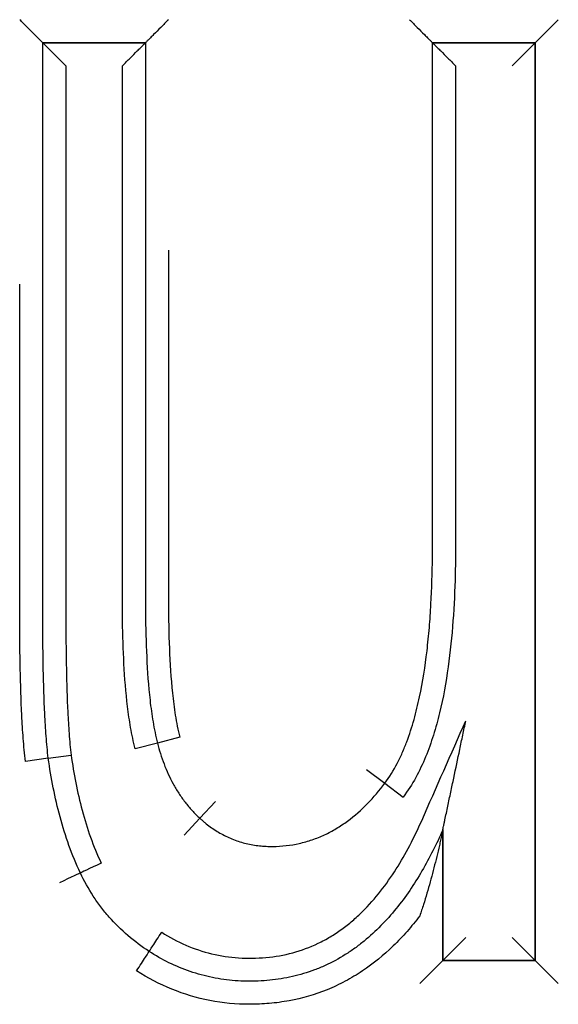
# Model space of a CAD drawing. Header units: millimetres. Extents: x 2819 to 5758, y -64 to 2014.
# Tile 18 of 41: x 3751.2 to 3753.54, y 1601.36 to 1605.64. Entities that reach past the tile are written whole.
import ezdxf

# ---------------------------------------------------------------- set-up
doc = ezdxf.new("R2010")
doc.units = ezdxf.units.MM

msp = doc.modelspace()

# ---------------------------------------------------------------- linework, layer by layer
for p, q in [((3753.5426, 1605.6386), (3753.4426, 1605.5386)), ((3751.7507, 1605.5386), (3751.3048, 1605.5386)), ((3751.3048, 1605.5386), (3751.7507, 1605.5386)), ((3751.3048, 1605.5386), (3751.7507, 1605.5386)), ((3753.4426, 1605.5386), (3752.9967, 1605.5386)), ((3752.9967, 1605.5386), (3753.4426, 1605.5386)), ((3753.4426, 1605.5386), (3753.3426, 1605.4386)), ((3753.4426, 1605.5386), (3753.4426, 1601.5539)), ((3753.4426, 1601.5539), (3753.4426, 1605.5386)), ((3753.4426, 1605.5386), (3753.4426, 1601.5539)), ((3751.8996, 1602.5231), (3751.8028, 1602.498)), ((3751.8028, 1602.498), (3751.7058, 1602.4736)), ((3751.329, 1602.4319), (3751.428, 1602.4457)), ((3751.3289, 1602.4319), (3751.2299, 1602.418)), ((3752.7095, 1602.3836), (3752.7895, 1602.3235)), ((3752.7895, 1602.3235), (3752.8694, 1602.2635)), ((3752.0546, 1602.245), (3751.9867, 1602.1716)), ((3751.9867, 1602.1716), (3751.9188, 1602.0982)), ((3753.0413, 1602.1209), (3753.0413, 1601.5539)), ((3753.0413, 1601.5539), (3753.0413, 1602.1209)), ((3753.0413, 1601.5539), (3753.1413, 1601.6539)), ((3753.4426, 1601.5539), (3753.3426, 1601.6539)), ((3753.0413, 1601.5539), (3752.9413, 1601.4539)), ((3753.4426, 1601.5539), (3753.0413, 1601.5539)), ((3753.0413, 1601.5539), (3753.4426, 1601.5539)), ((3753.4426, 1601.5539), (3753.0413, 1601.5539)), ((3753.5426, 1601.4539), (3753.4426, 1601.5539))]:
    msp.add_line(p, q)
for centre, major_axis, ratio, start_param, end_param in [((3751.5588, 1601.9763), (-0.0905, -0.0424), 0.003875, 4.712389, 6.283185), ((3751.3779, 1601.891), (-0.0904, -0.0428), 0.003875, 3.141593, 4.712388), ((3751.8208, 1601.6773), (-0.0543, -0.084), 0.007436, 0, 1.5708), ((3751.7117, 1601.5097), (-0.0549, -0.0836), 0.007436, 1.570796, 3.141593)]:
    msp.add_ellipse(centre, major_axis=major_axis, ratio=ratio, start_param=start_param, end_param=end_param)
for points, knots in [([(3751.3048, 1605.5386), (3751.3048, 1605.5386), (3751.3038, 1605.5395), (3751.3011, 1605.5423), (3751.2999, 1605.5434), (3751.2974, 1605.546), (3751.2959, 1605.5475), (3751.2926, 1605.5507), (3751.2908, 1605.5525), (3751.287, 1605.5563), (3751.285, 1605.5583), (3751.2787, 1605.5646), (3751.2741, 1605.5692), (3751.2596, 1605.5837), (3751.2492, 1605.5942), (3751.2327, 1605.6106), (3751.2272, 1605.6161), (3751.2161, 1605.6273), (3751.2104, 1605.633), (3751.2048, 1605.6386)], [0, 0, 0, 0, 0.125, 0.125, 0.1875, 0.1875, 0.25, 0.25, 0.3125, 0.3125, 0.375, 0.375, 0.5, 0.5, 0.75, 0.75, 0.875, 0.875, 1, 1, 1, 1]), ([(3751.8507, 1605.6386), (3751.8451, 1605.633), (3751.8395, 1605.6273), (3751.8283, 1605.6161), (3751.8228, 1605.6106), (3751.8063, 1605.5942), (3751.7959, 1605.5837), (3751.7814, 1605.5692), (3751.7768, 1605.5646), (3751.7705, 1605.5583), (3751.7685, 1605.5563), (3751.7647, 1605.5525), (3751.7629, 1605.5507), (3751.7597, 1605.5475), (3751.7582, 1605.546), (3751.7556, 1605.5434), (3751.7545, 1605.5423), (3751.7517, 1605.5395), (3751.7507, 1605.5386), (3751.7508, 1605.5386)], [0, 0, 0, 0, 0.125, 0.125, 0.25, 0.25, 0.5, 0.5, 0.625, 0.625, 0.6875, 0.6875, 0.75, 0.75, 0.8125, 0.8125, 0.875, 0.875, 1, 1, 1, 1]), ([(3752.8967, 1605.6386), (3752.9023, 1605.633), (3752.9079, 1605.6273), (3752.9191, 1605.6161), (3752.9246, 1605.6106), (3752.9411, 1605.5942), (3752.9515, 1605.5837), (3752.966, 1605.5692), (3752.9706, 1605.5646), (3752.9769, 1605.5583), (3752.9789, 1605.5563), (3752.9827, 1605.5525), (3752.9845, 1605.5507), (3752.9877, 1605.5475), (3752.9892, 1605.546), (3752.9918, 1605.5434), (3752.993, 1605.5423), (3752.9957, 1605.5395), (3752.9967, 1605.5386), (3752.9967, 1605.5386)], [0, 0, 0, 0, 0.125, 0.125, 0.25, 0.25, 0.5, 0.5, 0.625, 0.625, 0.6875, 0.6875, 0.75, 0.75, 0.8125, 0.8125, 0.875, 0.875, 1, 1, 1, 1]), ([(3751.3289, 1602.4319), (3751.3249, 1602.464), (3751.322, 1602.4962), (3751.3172, 1602.5606), (3751.3153, 1602.5929), (3751.3106, 1602.6897), (3751.3086, 1602.7544), (3751.306, 1602.8837), (3751.3053, 1602.9485), (3751.3048, 1603.0456), (3751.3048, 1603.078), (3751.3048, 1603.1428), (3751.3048, 1603.4341), (3751.3048, 1604.2435), (3751.3048, 1605.0206), (3751.3048, 1605.5386)], [0, 0, 0, 0, 0.03125, 0.03125, 0.0625, 0.0625, 0.125, 0.125, 0.1875, 0.1875, 0.21875, 0.21875, 0.25, 0.5, 1, 1, 1, 1]), ([(3751.4048, 1605.4386), (3751.3992, 1605.4442), (3751.3935, 1605.4498), (3751.3824, 1605.461), (3751.3768, 1605.4665), (3751.3604, 1605.483), (3751.35, 1605.4934), (3751.3354, 1605.5079), (3751.3308, 1605.5125), (3751.3245, 1605.5188), (3751.3225, 1605.5208), (3751.3187, 1605.5246), (3751.3169, 1605.5264), (3751.3137, 1605.5297), (3751.3122, 1605.5311), (3751.3096, 1605.5337), (3751.3085, 1605.5349), (3751.3057, 1605.5376), (3751.3048, 1605.5386), (3751.3048, 1605.5386)], [0, 0, 0, 0, 0.125, 0.125, 0.25, 0.25, 0.5, 0.5, 0.625, 0.625, 0.6875, 0.6875, 0.75, 0.75, 0.8125, 0.8125, 0.875, 0.875, 1, 1, 1, 1]), ([(3751.6507, 1605.4386), (3751.6564, 1605.4442), (3751.662, 1605.4498), (3751.6732, 1605.461), (3751.6787, 1605.4665), (3751.6951, 1605.483), (3751.7056, 1605.4934), (3751.7201, 1605.5079), (3751.7247, 1605.5125), (3751.731, 1605.5188), (3751.733, 1605.5208), (3751.7368, 1605.5246), (3751.7386, 1605.5264), (3751.7418, 1605.5297), (3751.7433, 1605.5311), (3751.7459, 1605.5337), (3751.747, 1605.5349), (3751.7498, 1605.5376), (3751.7508, 1605.5386), (3751.7507, 1605.5386)], [0, 0, 0, 0, 0.125, 0.125, 0.25, 0.25, 0.5, 0.5, 0.625, 0.625, 0.6875, 0.6875, 0.75, 0.75, 0.8125, 0.8125, 0.875, 0.875, 1, 1, 1, 1]), ([(3751.7507, 1605.5386), (3751.7507, 1605.0308), (3751.7507, 1604.269), (3751.7507, 1603.4756), (3751.7507, 1603.1899), (3751.7507, 1603.1265), (3751.7507, 1603.0947), (3751.7515, 1602.9995), (3751.7529, 1602.936), (3751.7589, 1602.8094), (3751.7633, 1602.7463), (3751.774, 1602.6525), (3751.7782, 1602.6213), (3751.7887, 1602.5593), (3751.7949, 1602.5285), (3751.8028, 1602.498)], [0, 0, 0, 0, 0.5, 0.75, 0.78125, 0.78125, 0.8125, 0.8125, 0.875, 0.875, 0.9375, 0.9375, 0.96875, 0.96875, 1, 1, 1, 1]), ([(3752.7895, 1602.3235), (3752.8099, 1602.3505), (3752.8276, 1602.3794), (3752.8513, 1602.4249), (3752.8587, 1602.4405), (3752.8725, 1602.4718), (3752.8789, 1602.4876), (3752.8969, 1602.5353), (3752.9072, 1602.5675), (3752.9255, 1602.6324), (3752.9334, 1602.6652), (3752.9544, 1602.7641), (3752.9647, 1602.8309), (3752.9767, 1602.932), (3752.98, 1602.9658), (3752.9857, 1603.0335), (3752.988, 1603.0673), (3752.9936, 1603.1688), (3752.9956, 1603.2365), (3752.9967, 1603.338), (3752.9967, 1603.3719), (3752.9967, 1603.4396), (3752.9967, 1603.6089), (3752.9967, 1604.3198), (3752.9967, 1604.9969), (3752.9967, 1605.5386)], [0, 0, 0, 0, 0.03125, 0.03125, 0.046875, 0.046875, 0.0625, 0.0625, 0.09375, 0.09375, 0.125, 0.125, 0.1875, 0.1875, 0.21875, 0.21875, 0.25, 0.25, 0.3125, 0.3125, 0.34375, 0.34375, 0.375, 0.5, 1, 1, 1, 1]), ([(3752.9967, 1605.5386), (3752.9967, 1605.5386), (3752.9976, 1605.5376), (3753.0004, 1605.5349), (3753.0015, 1605.5337), (3753.0041, 1605.5311), (3753.0056, 1605.5297), (3753.0088, 1605.5264), (3753.0106, 1605.5246), (3753.0144, 1605.5208), (3753.0164, 1605.5188), (3753.0227, 1605.5125), (3753.0273, 1605.5079), (3753.0418, 1605.4934), (3753.0523, 1605.483), (3753.0687, 1605.4665), (3753.0742, 1605.461), (3753.0854, 1605.4498), (3753.091, 1605.4442), (3753.0967, 1605.4386)], [0, 0, 0, 0, 0.125, 0.125, 0.1875, 0.1875, 0.25, 0.25, 0.3125, 0.3125, 0.375, 0.375, 0.5, 0.5, 0.75, 0.75, 0.875, 0.875, 1, 1, 1, 1]), ([(3751.4048, 1605.4386), (3751.4048, 1604.9396), (3751.4048, 1604.1912), (3751.4048, 1603.4428), (3751.4048, 1603.131), (3751.4047, 1603.0686), (3751.4053, 1602.9439), (3751.406, 1602.8815), (3751.4086, 1602.7568), (3751.4105, 1602.6945), (3751.415, 1602.6011), (3751.4168, 1602.57), (3751.4214, 1602.5078), (3751.4241, 1602.4767), (3751.428, 1602.4457)], [0, 0, 0, 0, 0.5, 0.75, 0.75, 0.8125, 0.8125, 0.875, 0.875, 0.9375, 0.9375, 0.96875, 0.96875, 1, 1, 1, 1]), ([(3751.7058, 1602.4736), (3751.698, 1602.504), (3751.6917, 1602.5345), (3751.681, 1602.5957), (3751.6766, 1602.6264), (3751.6655, 1602.7184), (3751.6607, 1602.78), (3751.654, 1602.9033), (3751.6522, 1602.965), (3751.6509, 1603.0577), (3751.6507, 1603.0886), (3751.6507, 1603.1504), (3751.6507, 1603.4287), (3751.6507, 1604.2017), (3751.6507, 1604.9438), (3751.6507, 1605.4386)], [0, 0, 0, 0, 0.03125, 0.03125, 0.0625, 0.0625, 0.125, 0.125, 0.1875, 0.1875, 0.21875, 0.21875, 0.25, 0.5, 1, 1, 1, 1]), ([(3753.0967, 1605.4386), (3753.0967, 1604.903), (3753.0967, 1604.2335), (3753.0967, 1603.5473), (3753.0967, 1603.3967), (3753.0967, 1603.3632), (3753.0967, 1603.3465), (3753.0964, 1603.2962), (3753.0959, 1603.2628), (3753.0934, 1603.1624), (3753.0903, 1603.0955), (3753.0806, 1602.9618), (3753.0738, 1602.895), (3753.0551, 1602.7615), (3753.0433, 1602.6953), (3753.0196, 1602.597), (3753.0107, 1602.5645), (3752.9906, 1602.5007), (3752.9794, 1602.4692), (3752.9541, 1602.4077), (3752.94, 1602.3776), (3752.9079, 1602.3191), (3752.89, 1602.2907), (3752.8694, 1602.2635)], [0, 0, 0, 0, 0.5, 0.625, 0.640625, 0.640625, 0.65625, 0.65625, 0.6875, 0.6875, 0.75, 0.75, 0.8125, 0.8125, 0.875, 0.875, 0.90625, 0.90625, 0.9375, 0.9375, 0.96875, 0.96875, 1, 1, 1, 1]), ([(3751.8507, 1604.6385), (3751.8507, 1604.452), (3751.8507, 1604.0055), (3751.8507, 1603.5264), (3751.8507, 1603.234), (3751.8507, 1603.169), (3751.8507, 1603.1365), (3751.8509, 1603.039), (3751.8519, 1602.974), (3751.857, 1602.8444), (3751.8609, 1602.7797), (3751.871, 1602.683), (3751.875, 1602.6509), (3751.8852, 1602.5868), (3751.8914, 1602.5548), (3751.8996, 1602.5231)], [0, 0, 0, 0, 0.26408, 0.63204, 0.678035, 0.678035, 0.72403, 0.72403, 0.81602, 0.81602, 0.90801, 0.90801, 0.954005, 0.954005, 1, 1, 1, 1]), ([(3751.2299, 1602.418), (3751.2257, 1602.4514), (3751.2226, 1602.4849), (3751.2175, 1602.5519), (3751.2156, 1602.5854), (3751.2106, 1602.6859), (3751.2086, 1602.753), (3751.2059, 1602.8872), (3751.2052, 1602.9543), (3751.2048, 1603.0549), (3751.2048, 1603.0885), (3751.2048, 1603.1556), (3751.2048, 1603.4576), (3751.2048, 1603.9135), (3751.2048, 1604.3359), (3751.2048, 1604.4898)], [0, 0, 0, 0, 0.048572, 0.048572, 0.097144, 0.097144, 0.194288, 0.194288, 0.291432, 0.291432, 0.340004, 0.340004, 0.388576, 0.777152, 1, 1, 1, 1]), ([(3751.8214, 1601.6769), (3751.8884, 1601.6337), (3751.9604, 1601.6018), (3752.0768, 1601.5738), (3752.1158, 1601.568), (3752.1747, 1601.5642), (3752.1944, 1601.5637), (3752.2339, 1601.5642), (3752.2537, 1601.5652), (3752.3529, 1601.5742), (3752.4288, 1601.5942), (3752.5185, 1601.6374), (3752.536, 1601.6468), (3752.5699, 1601.6671), (3752.6028, 1601.6889), (3752.6338, 1601.7133), (3752.6639, 1601.739), (3752.6785, 1601.7524), (3752.7209, 1601.7944), (3752.7469, 1601.824), (3752.7955, 1601.8858), (3752.8179, 1601.918), (3752.8601, 1601.9845), (3752.8797, 1602.0188), (3752.9165, 1602.089), (3752.9336, 1602.1247), (3753.0135, 1602.3055), (3753.0773, 1602.4502), (3753.1413, 1602.5949)], [0, 0, 0, 0, 0.125, 0.125, 0.1875, 0.1875, 0.21875, 0.21875, 0.25, 0.25, 0.375, 0.375, 0.40625, 0.40625, 0.4375, 0.46875, 0.46875, 0.5, 0.5, 0.5625, 0.5625, 0.625, 0.625, 0.6875, 0.6875, 0.75, 0.75, 1, 1, 1, 1]), ([(3753.0413, 1602.1209), (3753.0413, 1602.121), (3753.0414, 1602.1215), (3753.0418, 1602.1234), (3753.042, 1602.1247), (3753.043, 1602.1294), (3753.0439, 1602.1333), (3753.0456, 1602.1417), (3753.0466, 1602.1462), (3753.0485, 1602.1554), (3753.0495, 1602.16), (3753.0525, 1602.1743), (3753.0546, 1602.1841), (3753.0588, 1602.204), (3753.0609, 1602.214), (3753.0673, 1602.2442), (3753.0715, 1602.2645), (3753.0801, 1602.3052), (3753.0845, 1602.3257), (3753.0975, 1602.3874), (3753.1062, 1602.4288), (3753.1193, 1602.491), (3753.1237, 1602.5118), (3753.1303, 1602.5429), (3753.1336, 1602.5585), (3753.1369, 1602.5741), (3753.139, 1602.5845), (3753.1401, 1602.5896), (3753.1413, 1602.5949)], [0, 0, 0, 0, 0.014933, 0.014933, 0.030569, 0.030569, 0.061841, 0.061841, 0.093113, 0.093113, 0.124385, 0.124385, 0.186929, 0.186929, 0.249473, 0.249473, 0.374561, 0.374561, 0.499649, 0.499649, 0.749824, 0.749824, 0.874912, 0.874912, 0.937456, 0.968728, 0.968728, 1, 1, 1, 1]), ([(3751.8028, 1602.498), (3751.8105, 1602.4673), (3751.8199, 1602.437), (3751.8424, 1602.3777), (3751.8555, 1602.3489), (3751.8784, 1602.3072), (3751.8865, 1602.2935), (3751.9038, 1602.267), (3751.913, 1602.2541), (3751.9323, 1602.2291), (3751.9426, 1602.2169), (3751.9639, 1602.1936), (3751.9751, 1602.1823), (3751.9867, 1602.1716)], [0, 0, 0, 0, 0.25, 0.25, 0.5, 0.5, 0.625, 0.625, 0.75, 0.75, 0.875, 0.875, 1, 1, 1, 1]), ([(3751.428, 1602.4457), (3751.4336, 1602.4054), (3751.4403, 1602.3652), (3751.4561, 1602.2852), (3751.4652, 1602.2455), (3751.4864, 1602.1668), (3751.4984, 1602.1278), (3751.5258, 1602.0511), (3751.5412, 1602.0135), (3751.5587, 1601.9766)], [0, 0, 0, 0, 0.25, 0.25, 0.5, 0.5, 0.75, 0.75, 1, 1, 1, 1]), ([(3751.4683, 1601.9338), (3751.4498, 1601.9729), (3751.4333, 1602.013), (3751.4041, 1602.0944), (3751.3912, 1602.1357), (3751.3686, 1602.2193), (3751.3589, 1602.2615), (3751.3421, 1602.3463), (3751.3349, 1602.389), (3751.3289, 1602.4319)], [0, 0, 0, 0, 0.25, 0.25, 0.5, 0.5, 0.75, 0.75, 1, 1, 1, 1]), ([(3751.9867, 1602.1716), (3751.9885, 1602.17), (3751.9903, 1602.1683), (3751.994, 1602.1651), (3751.9995, 1602.1603), (3752.0124, 1602.1493), (3752.0391, 1602.1287), (3752.0715, 1602.1079), (3752.0973, 1602.0947), (3752.1149, 1602.0865), (3752.1238, 1602.0826), (3752.1511, 1602.072), (3752.188, 1602.0606), (3752.2353, 1602.0524), (3752.2642, 1602.0502), (3752.2836, 1602.0493), (3752.2934, 1602.0491), (3752.342, 1602.0495), (3752.3805, 1602.0538), (3752.4374, 1602.0665), (3752.4562, 1602.0718), (3752.4928, 1602.0844), (3752.5285, 1602.0988), (3752.5625, 1602.117), (3752.5957, 1602.1369), (3752.612, 1602.1478), (3752.6588, 1602.1824), (3752.6875, 1602.2079), (3752.7412, 1602.263), (3752.7661, 1602.2925), (3752.7895, 1602.3235)], [0, 0, 0, 0, 0.007813, 0.007813, 0.015625, 0.03125, 0.0625, 0.125, 0.15625, 0.15625, 0.1875, 0.1875, 0.25, 0.3125, 0.34375, 0.34375, 0.375, 0.375, 0.5, 0.5, 0.5625, 0.5625, 0.625, 0.6875, 0.6875, 0.75, 0.75, 0.875, 0.875, 1, 1, 1, 1]), ([(3753.0413, 1602.1209), (3753.0278, 1602.0905), (3753.0136, 1602.0603), (3752.9835, 1602.0008), (3752.9676, 1601.9715), (3752.9171, 1601.885), (3752.8801, 1601.8302), (3752.7971, 1601.7279), (3752.7513, 1601.6804), (3752.6863, 1601.6275), (3752.673, 1601.6172), (3752.6459, 1601.5977), (3752.6045, 1601.5698), (3752.5462, 1601.5382), (3752.5, 1601.519), (3752.4686, 1601.5072), (3752.4527, 1601.5017), (3752.4046, 1601.4873), (3752.3398, 1601.4725), (3752.2736, 1601.4659), (3752.2235, 1601.4639), (3752.2066, 1601.4637), (3752.1732, 1601.4643), (3752.1232, 1601.4666), (3752.0575, 1601.4756), (3752.009, 1601.4871), (3751.9768, 1601.4959), (3751.9607, 1601.5008), (3751.8813, 1601.528), (3751.8221, 1601.5574), (3751.7665, 1601.5933)], [0, 0, 0, 0, 0.0625, 0.0625, 0.125, 0.125, 0.25, 0.25, 0.375, 0.375, 0.40625, 0.40625, 0.4375, 0.5, 0.53125, 0.53125, 0.5625, 0.5625, 0.625, 0.6875, 0.6875, 0.71875, 0.71875, 0.75, 0.8125, 0.84375, 0.84375, 0.875, 0.875, 1, 1, 1, 1]), ([(3753.0413, 1602.1209), (3753.0413, 1602.1209), (3753.0409, 1602.1195), (3753.04, 1602.1151), (3753.0394, 1602.1121), (3753.038, 1602.1059), (3753.0373, 1602.1024), (3753.0358, 1602.0953), (3753.035, 1602.0917), (3753.0325, 1602.0806), (3753.0308, 1602.0729), (3753.0273, 1602.0573), (3753.0255, 1602.0493), (3753.0199, 1602.0253), (3753.016, 1602.0092), (3753.0081, 1601.9768), (3753.0039, 1601.9606), (3752.9911, 1601.9118), (3752.9821, 1601.8791), (3752.9675, 1601.8299), (3752.9625, 1601.8135), (3752.9547, 1601.7889), (3752.9521, 1601.7807), (3752.9467, 1601.7643), (3752.944, 1601.7562), (3752.9413, 1601.7479)], [0, 0, 0, 0, 0.03125, 0.03125, 0.0625, 0.0625, 0.09375, 0.09375, 0.125, 0.125, 0.1875, 0.1875, 0.25, 0.25, 0.375, 0.375, 0.5, 0.5, 0.75, 0.75, 0.875, 0.875, 0.9375, 0.9375, 1, 1, 1, 1]), ([(3751.7665, 1601.5933), (3751.7345, 1601.6143), (3751.7039, 1601.6372), (3751.6457, 1601.6871), (3751.6184, 1601.7139), (3751.5804, 1601.757), (3751.5683, 1601.7719), (3751.5452, 1601.8023), (3751.5123, 1601.8491), (3751.4846, 1601.8991), (3751.4683, 1601.9338)], [0, 0, 0, 0, 0.25, 0.25, 0.5, 0.5, 0.625, 0.625, 0.75, 1, 1, 1, 1]), ([(3752.9413, 1601.7479), (3752.9237, 1601.7248), (3752.9054, 1601.7022), (3752.8671, 1601.6586), (3752.847, 1601.6375), (3752.7847, 1601.5771), (3752.7402, 1601.5406), (3752.6803, 1601.5005), (3752.6681, 1601.4928), (3752.6432, 1601.4779), (3752.6305, 1601.4707), (3752.592, 1601.4503), (3752.5659, 1601.438), (3752.4862, 1601.4056), (3752.4312, 1601.3897), (3752.346, 1601.3739), (3752.3171, 1601.37), (3752.2594, 1601.365), (3752.2307, 1601.3638), (3752.1445, 1601.364), (3752.0871, 1601.3692), (3751.9728, 1601.3914), (3751.9178, 1601.4079), (3751.812, 1601.451), (3751.7611, 1601.4777), (3751.7123, 1601.5093)], [0, 0, 0, 0, 0.0625, 0.0625, 0.125, 0.125, 0.25, 0.25, 0.28125, 0.28125, 0.3125, 0.3125, 0.375, 0.375, 0.5, 0.5, 0.5625, 0.5625, 0.625, 0.625, 0.75, 0.75, 0.875, 0.875, 1, 1, 1, 1])]:
    msp.add_open_spline(points, degree=3, knots=knots)

doc.saveas('drawing.dxf')
